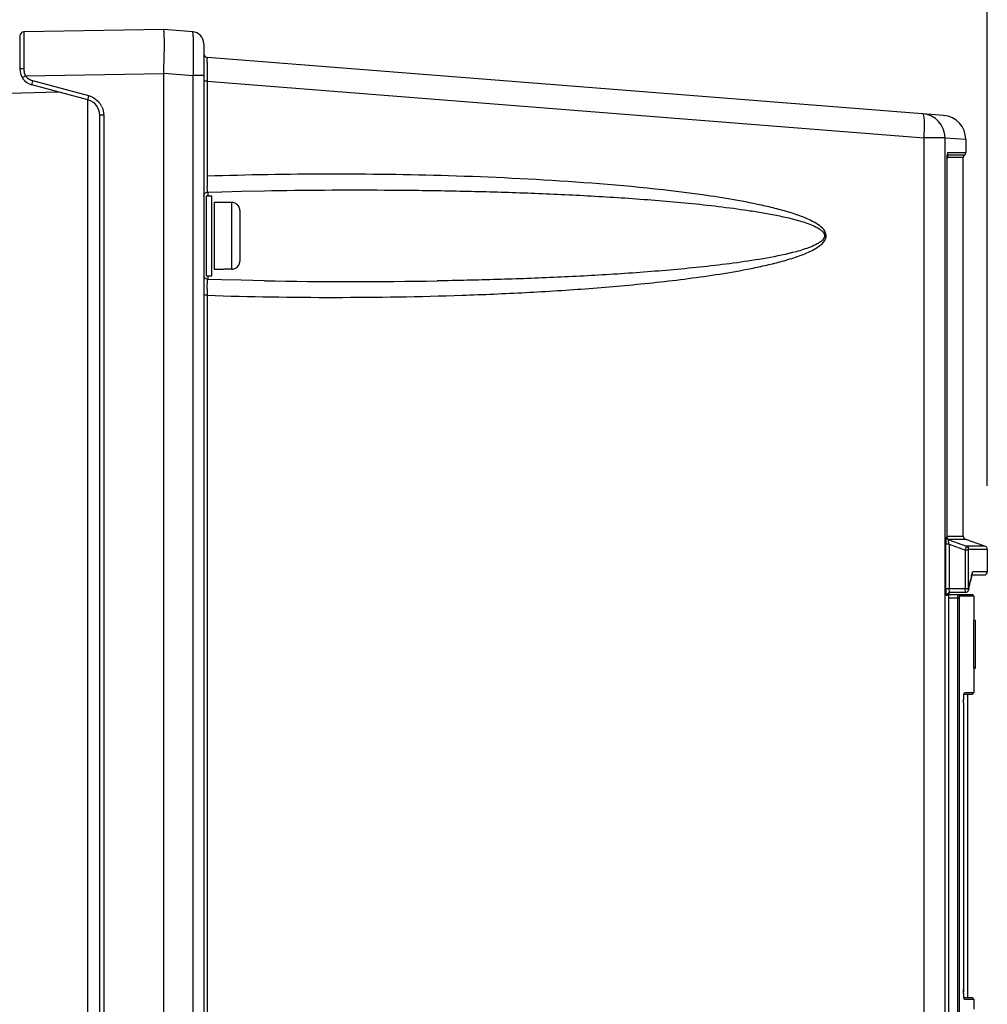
# Model space of a CAD drawing. Header units: inches. Extents: x 0 to 117, y 0 to 83.
# Tile 26 of 73: x 53.65 to 58.41, y 48.32 to 53.17. Entities that reach past the tile are written whole.
import ezdxf

# ---------------------------------------------------------------- set-up
doc = ezdxf.new("R2010")
doc.units = ezdxf.units.IN
doc.header["$LTSCALE"] = 6.431102
doc.header["$MEASUREMENT"] = 0
doc.layers.get('0').update_dxf_attribs({"linetype": 'CONTINUOUS'})
doc.styles.get("Standard").update_dxf_attribs({"font": 'txt', "width": 0.8})
doc.dimstyles.new('DIMSTYLE_2', dxfattribs={"dimtxt": 0.78125, "dimasz": 0.7, "dimexe": 0.18, "dimexo": 0.0625, "dimgap": 0.09, "dimtad": 1, "dimdec": 0, "dimzin": 4, "dimdsep": 46, "dimtxsty": 'STANDARD', "dimblk": '_FILLED', "dimblk1": '_FILLED', "dimblk2": '_FILLED', "dimcen": 0.09, "dimadec": 0, "dimazin": 0, "dimtfac": 1, "dimtdec": 0, "dimtofl": 0, "dimtmove": 0, "dimatfit": 3, "dimldrblk": '_FILLED', "dimfxl": 1, "dimtolj": 1, "dimtzin": 4, "dimarcsym": 0})

# ---------------------------------------------------------------- blocks, each defined once
blk = doc.blocks.new('_FILLED')
at = {"color": 0, "linetype": 'BYBLOCK'}
blk.add_solid([(0, 0), (-1, 0.1429), (-1, -0.1429)], dxfattribs=at)
blk = doc.blocks.new('*D6')
at = {"color": 7, "linetype": 'CONTINUOUS'}
for p, q in [((48.1505, 52.9709), (48.1505, 59.222)), ((58.4143, 50.8745), (58.4143, 59.222)), ((48.1505, 58.847), (53.2824, 58.847)), ((58.4143, 58.847), (53.2824, 58.847))]:
    blk.add_line(p, q, dxfattribs=at)
at = {"color": 7, "linetype": 'CONTINUOUS', "xscale": 0.7, "yscale": 0.7, "zscale": 0.7, "rotation": 180}
blk.add_blockref('_FILLED', (48.1505, 58.847), dxfattribs=at)
at = {"color": 7, "linetype": 'CONTINUOUS', "xscale": 0.7, "yscale": 0.7, "zscale": 0.7}
blk.add_blockref('_FILLED', (58.4143, 58.847), dxfattribs=at)
at = {"color": 7, "linetype": 'CONTINUOUS', "insert": (53.2824, 59.8236), "char_height": 0.78125, "width": 1.875, "attachment_point": 2, "line_spacing_factor": 0.9}
blk.add_mtext('261', dxfattribs=at)

msp = doc.modelspace()

# ---------------------------------------------------------------- linework, layer by layer
at = {"color": 7, "linetype": 'CONTINUOUS'}
for p, q in [((54.3592, 53.1218), (53.6699, 53.1098)), ((54.5016, 53.1106), (54.3592, 53.1218)), ((53.6505, 53.0901), (53.6505, 52.9255)), ((53.6697, 53.0737), (53.6697, 53.0214)), ((54.556, 53.0517), (54.556, 35.3302)), ((53.6697, 53.0214), (53.6697, 53.0001)), ((53.6697, 53.0001), (53.6698, 52.9774)), ((53.6698, 52.9774), (53.6698, 52.9288)), ((58.1991, 52.6985), (54.5742, 52.9837)), ((53.6793, 52.8935), (54.3592, 52.9053)), ((54.3592, 35.0875), (54.3592, 52.9068)), ((54.3592, 52.9068), (54.5044, 52.8953)), ((53.9906, 52.7943), (53.7136, 52.8685)), ((54.5044, 35.3302), (54.5044, 52.8953)), ((54.556, 52.8953), (54.5044, 52.8953)), ((54.5732, 52.8665), (54.556, 52.8665)), ((54.5732, 52.8665), (54.5732, 52.399)), ((54.5732, 52.8665), (58.1027, 52.5887)), ((51.5532, 52.7544), (53.8402, 52.8143)), ((53.9859, 52.7753), (53.7089, 52.8495)), ((53.9856, 27.7672), (53.9856, 52.7753)), ((54.0442, 35.3966), (54.0442, 52.6992)), ((54.0636, 52.6992), (54.0442, 52.6992)), ((54.0636, 52.6992), (54.0636, 35.3966)), ((58.1027, 28.1328), (58.1027, 52.5887)), ((58.206, 52.5887), (58.1027, 52.5887)), ((58.206, 28.1247), (58.206, 52.5887)), ((58.206, 52.5886), (58.308, 52.5807)), ((58.308, 52.5816), (58.308, 52.5151)), ((58.2204, 52.5151), (58.308, 52.5151)), ((58.2168, 50.6227), (58.2168, 52.4869)), ((58.217, 52.4869), (58.2168, 52.4869)), ((58.2962, 52.4905), (58.217, 52.4905)), ((58.3021, 52.5028), (58.2182, 52.5028)), ((58.2962, 50.627), (58.2962, 52.4905)), ((54.5741, 52.3283), (54.5734, 52.3484)), ((54.5754, 52.3206), (54.5754, 52.3027)), ((54.7413, 52.3253), (54.8543, 52.3276)), ((54.5678, 52.3027), (54.5678, 51.9092)), ((54.5678, 52.3027), (54.5954, 52.3027)), ((54.5954, 51.909), (54.5954, 52.3026)), ((54.6072, 52.2712), (54.6072, 51.9407)), ((54.6072, 52.2712), (54.6545, 52.2712)), ((54.6545, 52.27), (54.6545, 52.2712)), ((54.6938, 52.27), (54.6545, 52.27)), ((54.6938, 51.9416), (54.6938, 52.27)), ((54.7332, 52.2303), (54.7332, 51.9814)), ((54.6072, 51.9405), (54.6545, 51.9405)), ((54.6545, 51.9405), (54.6545, 51.9416)), ((54.6938, 51.9416), (54.6545, 51.9416)), ((54.5678, 51.909), (54.5954, 51.909)), ((54.6433, 51.889), (54.575, 51.8911)), ((54.5754, 51.909), (54.5754, 51.891)), ((54.5732, 51.8127), (54.556, 51.8127)), ((54.5732, 51.8127), (54.5732, 40.9817)), ((58.2153, 50.6227), (58.2168, 50.6227)), ((58.217, 50.627), (58.2962, 50.627)), ((58.2108, 50.3688), (58.2108, 50.5867)), ((58.2264, 50.5867), (58.2108, 50.5867)), ((58.2214, 50.6122), (58.2533, 50.6122)), ((58.2255, 50.6079), (58.2271, 50.6079)), ((58.2255, 50.6079), (58.312, 50.5765)), ((58.2264, 50.5867), (58.2264, 50.3688)), ((58.2264, 50.5867), (58.3062, 50.5577)), ((58.2533, 50.6122), (58.3055, 50.6122)), ((58.3055, 50.6122), (58.3066, 50.6122)), ((58.3065, 50.6123), (58.3949, 50.5801)), ((58.3483, 50.5766), (58.312, 50.5765)), ((58.3937, 50.5768), (58.3483, 50.5766)), ((58.4039, 50.5768), (58.3937, 50.5768)), ((58.3062, 50.3696), (58.3062, 50.5577)), ((58.3217, 50.5577), (58.3062, 50.5577)), ((58.3217, 50.3696), (58.3217, 50.5577)), ((58.3222, 50.5617), (58.4143, 50.562)), ((58.4143, 50.562), (58.4143, 50.4513)), ((58.3358, 50.4279), (58.3325, 50.4125)), ((58.3344, 50.4311), (58.3332, 50.4326)), ((58.3372, 50.4325), (58.3356, 50.4247)), ((58.3374, 50.4356), (58.3358, 50.4279)), ((58.3378, 50.4353), (58.3978, 50.4356)), ((58.4143, 50.4513), (58.344, 50.451)), ((58.3325, 50.4125), (58.3309, 50.4047)), ((58.3356, 50.4247), (58.3323, 50.4092)), ((58.2108, 50.3688), (58.2264, 50.3688)), ((58.2178, 50.3382), (58.2188, 50.3427)), ((58.218, 50.3416), (58.218, 50.3416)), ((58.2207, 50.3429), (58.222, 50.3413)), ((58.2224, 50.3492), (58.2224, 45.2696)), ((58.2224, 50.3389), (58.3395, 50.3389)), ((58.2264, 50.3688), (58.3062, 50.3696)), ((58.3067, 50.3499), (58.231, 50.3492)), ((58.3474, 50.331), (58.2786, 50.331)), ((58.3062, 50.3696), (58.3217, 50.3696)), ((58.3196, 50.3615), (58.3183, 50.3631)), ((58.3229, 50.3658), (58.3222, 50.3627)), ((58.3222, 50.3627), (58.3222, 50.3627)), ((58.3237, 50.3691), (58.3229, 50.3658)), ((58.3474, 50.331), (58.3474, 50.2119)), ((58.2224, 50.3231), (58.2777, 50.3231)), ((58.2699, 45.3113), (58.2699, 50.3231)), ((58.2777, 45.3113), (58.2777, 50.3231)), ((58.3456, 50.2119), (58.3456, 49.9757)), ((58.3556, 50.2119), (58.3456, 50.2119)), ((58.3556, 49.9757), (58.3556, 50.2119)), ((58.3456, 49.9757), (58.3556, 49.9757)), ((58.3474, 49.9757), (58.3474, 49.8566)), ((58.3004, 49.8487), (58.3389, 49.8487)), ((58.3022, 49.8566), (58.3468, 49.8566)), ((58.3178, 48.3527), (58.3178, 49.8487)), ((58.2974, 49.8054), (58.2974, 48.3949)), ((58.2974, 49.8054), (58.2974, 49.8054)), ((58.2974, 48.396), (58.2974, 48.396)), ((58.3395, 48.3527), (58.3006, 48.3527)), ((58.3474, 48.3448), (58.3022, 48.3448)), ((58.3474, 48.3448), (58.3474, 48.2976))]:
    msp.add_line(p, q, dxfattribs=at)
for points in [[(58.217, 52.4875), (58.217, 52.4902), (58.2171, 52.4929), (58.2172, 52.4955), (58.2173, 52.498), (58.2174, 52.5003), (58.2176, 52.5023), (58.2178, 52.5041), (58.218, 52.5057), (58.2182, 52.507)], [(54.556, 52.3009), (54.5563, 52.3045), (54.5573, 52.308), (54.559, 52.3114), (54.5613, 52.3143), (54.5639, 52.3167), (54.5671, 52.3186), (54.5705, 52.3199), (54.5741, 52.3205), (54.5751, 52.3206)], [(54.575, 52.3206), (54.6447, 52.3227), (54.7413, 52.3253)], [(54.5671, 51.893), (54.5639, 51.895), (54.5613, 51.8974), (54.559, 51.9003), (54.5573, 51.9036), (54.5563, 51.9072)], [(54.5751, 51.8911), (54.5741, 51.8911), (54.5705, 51.8917), (54.5671, 51.893)], [(54.8543, 51.8841), (54.7401, 51.8864), (54.6433, 51.889)], [(58.2188, 50.6154), (58.218, 50.6172), (58.2174, 50.6191), (58.217, 50.6213), (58.217, 50.6228)], [(58.2242, 50.6097), (58.2241, 50.6097), (58.2237, 50.61), (58.2229, 50.6105), (58.222, 50.6113), (58.2209, 50.6124), (58.2198, 50.6138), (58.2188, 50.6154)], [(58.4143, 50.562), (58.4141, 50.5642), (58.4135, 50.567), (58.4123, 50.5697), (58.4107, 50.572), (58.4086, 50.5741), (58.4061, 50.5758), (58.4039, 50.5768)], [(58.3217, 50.5577), (58.3217, 50.5584), (58.3217, 50.5591), (58.3218, 50.5597), (58.3218, 50.5603), (58.3219, 50.5608), (58.322, 50.5612), (58.322, 50.5614), (58.3221, 50.5616), (58.3222, 50.5617)], [(58.3372, 50.4325), (58.3373, 50.4331), (58.3378, 50.4355), (58.3383, 50.4376), (58.3388, 50.4391), (58.3392, 50.4403), (58.3393, 50.4405)], [(58.218, 50.3413), (58.2179, 50.3412), (58.2178, 50.3408), (58.2179, 50.341), (58.2182, 50.3416), (58.2188, 50.3427), (58.2199, 50.3441), (58.2215, 50.3457)], [(58.2215, 50.3457), (58.2235, 50.3472), (58.226, 50.3483), (58.2288, 50.349), (58.231, 50.3492)], [(58.3067, 50.3499), (58.3083, 50.35), (58.3106, 50.3504), (58.3128, 50.3511), (58.3147, 50.3521), (58.3165, 50.3534), (58.3181, 50.3548), (58.3194, 50.3563), (58.3204, 50.358), (58.3213, 50.3597), (58.3219, 50.3613), (58.3222, 50.3627)], [(58.3225, 50.3662), (58.3224, 50.3658), (58.3222, 50.3656), (58.3221, 50.3657), (58.322, 50.366), (58.3219, 50.3664), (58.3218, 50.367), (58.3218, 50.3677), (58.3217, 50.3686), (58.3217, 50.3696)], [(58.2974, 49.8054), (58.2975, 49.8088), (58.2975, 49.8124), (58.2976, 49.8159), (58.2976, 49.8193), (58.2977, 49.8226), (58.2979, 49.8257), (58.298, 49.8288), (58.2981, 49.8317), (58.2983, 49.8344), (58.2985, 49.837), (58.2987, 49.8394), (58.2989, 49.8416), (58.2991, 49.8436), (58.2993, 49.8455), (58.2996, 49.8471), (58.2998, 49.8486), (58.3, 49.8498), (58.3002, 49.8508), (58.3004, 49.8515)], [(58.2977, 48.3807), (58.2976, 48.3841), (58.2975, 48.3876), (58.2975, 48.3912), (58.2974, 48.3949)], [(58.2979, 48.3743), (58.2978, 48.3774), (58.2977, 48.3807)], [(58.3006, 48.3491), (58.3006, 48.3491), (58.3005, 48.3493), (58.3003, 48.35), (58.3001, 48.3509), (58.2999, 48.352), (58.2997, 48.3534), (58.2995, 48.3549), (58.2992, 48.3567), (58.299, 48.3587), (58.2988, 48.3608), (58.2986, 48.3632), (58.2984, 48.3657), (58.2982, 48.3684), (58.2981, 48.3712), (58.2979, 48.3743)]]:
    msp.add_lwpolyline(points, dxfattribs=at)
for centre, radius, start, end in [((53.6702, 53.0901), 0.0197, 90.9999, 179.9976), ((54.497, 53.0517), 0.0591, 0, 85.5), ((54.5757, 53.0034), 0.0197, 180, 265.5), ((56.5112, 52.9336), 1.9384, 179.2311, 179.869), ((53.7293, 52.9255), 0.0787, 180, 255), ((53.741, 52.9288), 0.0712, 180.0781, 193.4214), ((57.8229, 52.9285), 3.2501, 179.8316, 180.0558), ((59.4044, 52.9312), 4.8316, 180.0697, 180.7669), ((53.7288, 52.9254), 0.0589, 212.9045, 231.5606), ((53.9655, 52.6992), 0.0787, 0, 75), ((53.9652, 52.6999), 0.0977, 66.2833, 74.9613), ((53.965, 52.6992), 0.0985, 24.9932, 41.7029), ((58.0879, 52.5887), 0.1181, 0, 85.5), ((58.1899, 52.5807), 0.1181, 359.9901, 85.4999), ((58.2922, 52.5151), 0.0157, 308.6822, 360), ((58.4299, 52.4869), 0.213, 178.6167, 179.996), ((58.3119, 52.4905), 0.0157, 128.6822, 180), ((55.1965, 33.6135), 18.7958, 88.27805, 91.9002), ((56.6492, 52.3798), 2.076, 179.4706, 180.3534), ((56.081, 52.3746), 1.5078, 180.2906, 180.9971), ((55.2985, 77.0569), 25.1767, 268.98896, 270.9254), ((56.7488, 51.832), 2.1757, 179.6624, 180.5092), ((58.3119, 50.627), 0.0157, 180, 249.95), ((58.4494, 50.4128), 0.1144, 166.8408, 168.4673), ((58.3985, 50.4513), 0.0157, 270.3, 0.0005), ((54.5259, 51.2162), 3.8906, 347.3803, 347.9619), ((54.5082, 51.2154), 3.9081, 347.4936, 348.0949), ((58.4696, 50.3688), 0.2588, 180.0038, 181.4222), ((58.2708, 50.3311), 0.00781, 359.9794, 89.9579), ((58.3395, 50.331), 0.00787, 0, 90), ((58.3395, 49.8566), 0.00787, 270.0001, 360), ((58.8691, 48.3966), 0.5717, 180.064, 180.7474), ((58.8294, 48.3961), 0.5319, 180.744, 181.4447), ((58.2943, 48.3448), 0.0079, 359.9696, 39.5373), ((58.3395, 48.3448), 0.00787, 0, 89.9999)]:
    msp.add_arc(centre, radius, start, end, dxfattribs=at)
for points, knots in [([(53.6699, 53.1098), (53.6691, 53.1098), (53.6708, 53.1049), (53.6691, 53.0997), (53.6701, 53.0875), (53.6697, 53.0788), (53.6697, 53.0737)], [0, 0, 0, 0, 0.064447, 0.255491, 0.56967, 1, 1, 1, 1]), ([(54.3592, 52.9067), (54.3592, 52.9575), (54.3643, 53.0292), (54.3613, 53.1008), (54.3592, 53.1218)], [0, 0, 0, 0, 0.706865, 1, 1, 1, 1]), ([(54.5044, 52.8953), (54.505, 52.9228), (54.5056, 52.9627), (54.5057, 53.0134), (54.5056, 53.0457), (54.5048, 53.0716), (54.5048, 53.0926), (54.5026, 53.1022), (54.5031, 53.1105), (54.5016, 53.1106)], [0, 0, 0, 0, 0.382349, 0.554934, 0.706115, 0.830206, 0.922433, 0.979506, 1, 1, 1, 1]), ([(54.573, 52.9596), (54.5731, 52.9656), (54.5726, 52.9743), (54.574, 52.9805), (54.5736, 52.9838), (54.5742, 52.9837)], [0, 0, 0, 0, 0.744108, 0.934887, 1, 1, 1, 1]), ([(53.6698, 52.9288), (53.6652, 52.9287), (53.6605, 52.9278), (53.6505, 52.9275), (53.6505, 52.9255)], [0, 0, 0, 0, 0.693031, 1, 1, 1, 1]), ([(53.6793, 52.8935), (53.6755, 52.891), (53.6693, 52.8879), (53.666, 52.884), (53.6629, 52.8832), (53.6631, 52.8828)], [0, 0, 0, 0, 0.707744, 0.923764, 1, 1, 1, 1]), ([(53.7136, 52.8685), (53.7124, 52.864), (53.7099, 52.8575), (53.71, 52.8523), (53.7084, 52.8496), (53.7089, 52.8495)], [0, 0, 0, 0, 0.706967, 0.923394, 1, 1, 1, 1]), ([(53.9859, 52.7753), (53.9854, 52.7754), (53.987, 52.7781), (53.9869, 52.7833), (53.9894, 52.7898), (53.9906, 52.7943)], [0, 0, 0, 0, 0.076332, 0.292479, 1, 1, 1, 1]), ([(58.1027, 52.5887), (58.1039, 52.6036), (58.1053, 52.6307), (58.1055, 52.6689), (58.1033, 52.6897), (58.1007, 52.7062), (58.0972, 52.7065)], [0, 0, 0, 0, 0.376401, 0.695768, 0.911843, 1, 1, 1, 1]), ([(58.2204, 52.5151), (58.2181, 52.5151), (58.2184, 52.5031), (58.217, 52.4976), (58.2169, 52.492)], [0, 0, 0, 0, 0.292719, 1, 1, 1, 1]), ([(54.5732, 51.8127), (54.7822, 51.8057), (55.2005, 51.7991), (55.7233, 51.8076), (56.1412, 51.8254), (56.4543, 51.8452), (56.7147, 51.8682), (56.9225, 51.8922), (57.0779, 51.9137), (57.2068, 51.9355), (57.3093, 51.9566), (57.3856, 51.9748), (57.4611, 51.9965), (57.5226, 52.0189), (57.5695, 52.0426), (57.6014, 52.0643), (57.6277, 52.0986), (57.6111, 52.1395), (57.5795, 52.1627), (57.5337, 52.1882), (57.4724, 52.2114), (57.3972, 52.2338), (57.2955, 52.2587), (57.1671, 52.2836), (56.8571, 52.3315), (56.3881, 52.3746), (55.9703, 52.3946), (55.7613, 52.4008)], [0, 0, 0, 0, 0.125016, 0.250033, 0.312543, 0.375055, 0.437567, 0.468825, 0.500084, 0.531345, 0.546977, 0.562611, 0.578246, 0.593883, 0.601707, 0.609529, 0.617263, 0.62491, 0.632726, 0.64055, 0.656186, 0.671822, 0.687456, 0.718717, 0.749977, 0.874985, 1, 1, 1, 1]), ([(54.575, 52.3206), (54.5743, 52.3206), (54.5748, 52.3246), (54.5742, 52.3263), (54.5741, 52.3283)], [0, 0, 0, 0, 0.256918, 1, 1, 1, 1]), ([(54.8543, 52.3276), (55.0517, 52.331), (55.3479, 52.3328), (55.7427, 52.3282), (56.0387, 52.321), (56.3345, 52.3095), (56.5809, 52.2957), (56.7777, 52.2812), (56.9251, 52.2684), (57.0723, 52.253), (57.1947, 52.2373), (57.2922, 52.2222), (57.3651, 52.2092), (57.4375, 52.1939), (57.4972, 52.1781), (57.5438, 52.1619), (57.5721, 52.1493), (57.593, 52.1361), (57.6072, 52.124), (57.615, 52.1056), (57.6069, 52.0872), (57.5926, 52.0752), (57.5717, 52.0621), (57.532, 52.0447), (57.4493, 52.0194), (57.3283, 51.9947), (57.182, 51.9723), (57.0351, 51.9545), (56.8878, 51.9398), (56.7403, 51.9275), (56.5434, 51.9137), (56.2971, 51.9004), (56.0012, 51.8895), (55.8038, 51.8851), (55.7052, 51.8834)], [0, 0, 0, 0, 0.12504, 0.187552, 0.250058, 0.312558, 0.375053, 0.4063, 0.437545, 0.468789, 0.500033, 0.515655, 0.531277, 0.5469, 0.562522, 0.570336, 0.57815, 0.582057, 0.585989, 0.589866, 0.593763, 0.597694, 0.6016, 0.609415, 0.625035, 0.656273, 0.687516, 0.71876, 0.750004, 0.78125, 0.812496, 0.874992, 0.937493, 1, 1, 1, 1]), ([(54.5732, 51.8448), (54.5732, 51.8488), (54.5733, 51.8617), (54.5736, 51.8746), (54.5741, 51.8834)], [0, 0, 0, 0, 0.311945, 1, 1, 1, 1]), ([(54.5741, 51.8834), (54.5742, 51.8853), (54.5748, 51.887), (54.5743, 51.891), (54.575, 51.8911)], [0, 0, 0, 0, 0.743041, 1, 1, 1, 1]), ([(58.2108, 50.5867), (58.2109, 50.5951), (58.2111, 50.6071), (58.213, 50.6177), (58.2142, 50.6226), (58.2153, 50.6227)], [0, 0, 0, 0, 0.688457, 0.909184, 1, 1, 1, 1]), ([(58.2255, 50.6079), (58.2228, 50.6089), (58.2169, 50.611), (58.2166, 50.6183), (58.2182, 50.6204)], [0, 0, 0, 0, 0.522316, 1, 1, 1, 1]), ([(58.2271, 50.6079), (58.2244, 50.6089), (58.2185, 50.611), (58.2181, 50.6183), (58.2197, 50.6204)], [0, 0, 0, 0, 0.522349, 1, 1, 1, 1]), ([(58.2264, 50.5867), (58.2251, 50.5915), (58.2245, 50.596), (58.2233, 50.6083), (58.2255, 50.6079)], [0, 0, 0, 0, 0.689964, 1, 1, 1, 1]), ([(58.3062, 50.5577), (58.3074, 50.562), (58.31, 50.5678), (58.3106, 50.575), (58.312, 50.5765)], [0, 0, 0, 0, 0.691972, 1, 1, 1, 1]), ([(58.312, 50.5765), (58.3147, 50.5755), (58.3205, 50.5734), (58.3209, 50.566), (58.3193, 50.5639)], [0, 0, 0, 0, 0.522356, 1, 1, 1, 1]), ([(58.344, 50.451), (58.3434, 50.4509), (58.3393, 50.4479), (58.339, 50.4428), (58.3381, 50.4388)], [0, 0, 0, 0, 0.12193, 1, 1, 1, 1]), ([(58.2178, 50.3382), (58.2174, 50.3365), (58.2161, 50.3312), (58.2119, 50.3397), (58.212, 50.3481), (58.211, 50.3573), (58.2109, 50.3624)], [0, 0, 0, 0, 0.147715, 0.257284, 0.558757, 1, 1, 1, 1]), ([(58.231, 50.3492), (58.2288, 50.3492), (58.2268, 50.3588), (58.2263, 50.3641), (58.2264, 50.3688)], [0, 0, 0, 0, 0.316668, 1, 1, 1, 1]), ([(58.2699, 50.3231), (58.2699, 50.325), (58.27, 50.3295), (58.2697, 50.3329), (58.2704, 50.3376), (58.2705, 50.3355), (58.2706, 50.3348)], [0, 0, 0, 0, 0.355993, 0.810344, 0.875006, 1, 1, 1, 1]), ([(58.2777, 50.3231), (58.2777, 50.3249), (58.2783, 50.3267), (58.2777, 50.331), (58.2786, 50.331)], [0, 0, 0, 0, 0.671766, 1, 1, 1, 1]), ([(58.3067, 50.3499), (58.3062, 50.3498), (58.307, 50.353), (58.3056, 50.3579), (58.3062, 50.3649), (58.3062, 50.3696)], [0, 0, 0, 0, 0.076606, 0.293138, 1, 1, 1, 1]), ([(58.2974, 49.8054), (58.2974, 49.8167), (58.2991, 49.8329), (58.2984, 49.8513), (58.3016, 49.8561)], [0, 0, 0, 0, 0.662187, 1, 1, 1, 1]), ([(58.3022, 48.3448), (58.3012, 48.3449), (58.3003, 48.3498), (58.2982, 48.3608), (58.2978, 48.3735), (58.2976, 48.3827)], [0, 0, 0, 0, 0.080849, 0.286908, 1, 1, 1, 1])]:
    msp.add_open_spline(points, degree=3, knots=knots, dxfattribs=at)
for points in [[(53.6793, 52.8935), (53.6759, 52.8993), (53.6733, 52.9057), (53.6718, 52.9123)], [(53.7136, 52.8685), (53.7059, 52.8706), (53.6985, 52.8743), (53.6922, 52.8792)], [(54.0046, 52.7894), (54.0174, 52.7837), (54.0293, 52.7752), (54.0386, 52.7647)], [(54.0543, 52.7408), (54.0603, 52.7279), (54.0636, 52.7134), (54.0636, 52.6992)], [(54.7135, 52.2647), (54.7076, 52.2681), (54.7006, 52.27), (54.6938, 52.27)], [(54.7279, 52.2502), (54.7245, 52.2561), (54.7194, 52.2613), (54.7135, 52.2647)], [(54.7332, 52.2303), (54.7332, 52.2371), (54.7313, 52.2442), (54.7279, 52.2502)], [(54.7279, 51.9615), (54.7313, 51.9674), (54.7332, 51.9745), (54.7332, 51.9814)], [(54.6938, 51.9416), (54.7006, 51.9416), (54.7076, 51.9435), (54.7135, 51.9469)], [(54.7135, 51.9469), (54.7194, 51.9503), (54.7245, 51.9555), (54.7279, 51.9615)], [(58.3395, 50.4387), (58.3418, 50.4406), (58.3416, 50.4453), (58.3398, 50.4476)]]:
    msp.add_open_spline(points, degree=3, dxfattribs=at)

# ---------------------------------------------------------------- dimensions: what is measured, and where the dimension line sits
dim = msp.add_linear_dim(base=(58.4143, 58.847), p1=(48.1505, 52.9709), p2=(58.4143, 50.8745), dimstyle='DIMSTYLE_2', dxfattribs=at)
dim.commit()
dim.dimension.update_dxf_attribs({"geometry": '*D6', "text_midpoint": (52.3449, 59.4329), "dimtype": 160})

doc.saveas('drawing.dxf')
